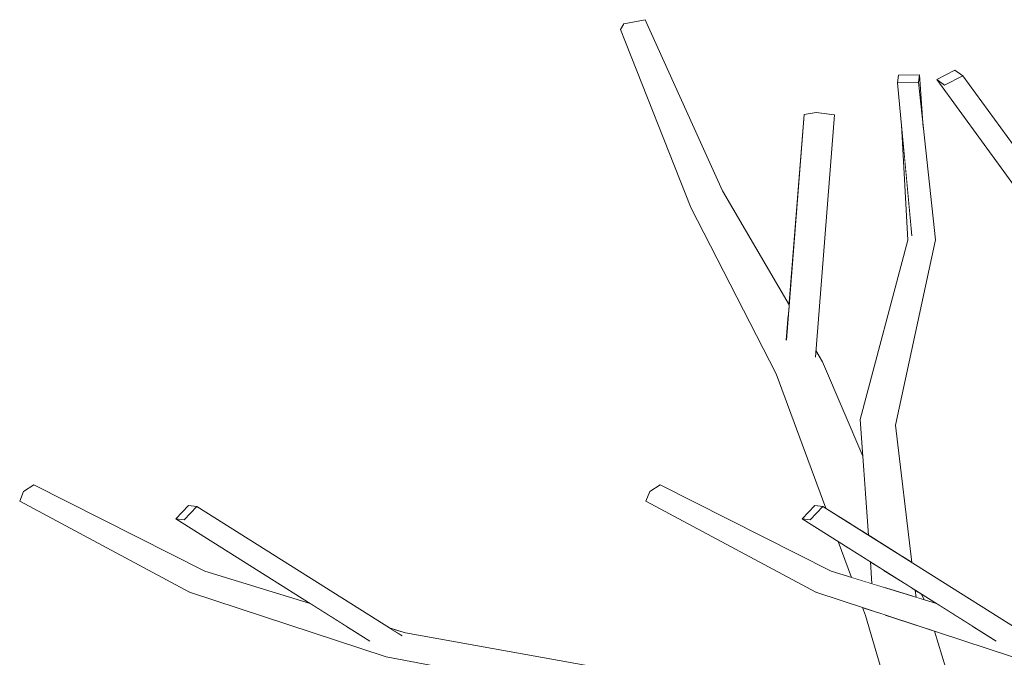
# Model space of a CAD drawing. Extents: x -289599 to -184549, y 66678 to 295474.
# Tile 89 of 256: x -281903 to -281728, y 72221 to 72335. Entities that reach past the tile are written whole.
import ezdxf

# ---------------------------------------------------------------- set-up
doc = ezdxf.new("R2010")
doc.units = 0
doc.header["$MEASUREMENT"] = 0
doc.linetypes.add('Wipeout_Contour', pattern=[1000, 0, -1000])
doc.layers.add('arch drzewa', color=8, linetype='Continuous')
doc.layers.add('arch drzewa_Nr_Pióra__4', color=8, linetype='Continuous', lineweight=9)

msp = doc.modelspace()

# ---------------------------------------------------------------- wipeouts: each hides what was drawn before it
at = {"color": 254, "linetype": 'Wipeout_Contour', "lineweight": 0, "ltscale": 1014524.106120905}
msp.add_wipeout([(-281743.24, 72323.59), (-281742.37, 72315.54), (-281743.03, 72324.9)], dxfattribs=at).dxf.layer = 'arch drzewa'
at = {"color": 254, "linetype": 'Wipeout_Contour', "lineweight": 0, "ltscale": 1352791.671432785}
msp.add_wipeout([(-281778.11, 72304.25), (-281782.78, 72303.94), (-281766.43, 72281.99), (-281766.27, 72283.97)], dxfattribs=at).dxf.layer = 'arch drzewa'
at = {"color": 254, "linetype": 'Wipeout_Contour', "lineweight": 0, "ltscale": 1352703.223021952}
msp.add_wipeout([(-281765.47, 72273.14), (-281752.65, 72250), (-281753.15, 72256.98), (-281760.34, 72273.81)], dxfattribs=at).dxf.layer = 'arch drzewa'
at = {"color": 254, "linetype": 'Wipeout_Contour', "lineweight": 0, "ltscale": 1352663.29531965}
msp.add_wipeout([(-281751.8, 72238.15), (-281757.53, 72241.77), (-281755.16, 72235.37), (-281751.52, 72234.25)], dxfattribs=at).dxf.layer = 'arch drzewa'
at = {"color": 254, "linetype": 'Wipeout_Contour', "lineweight": 0, "ltscale": 1353074.989919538}
msp.add_wipeout([(-281872.7, 72235.49), (-281849.5, 72229.42), (-281851.56, 72230.72), (-281870.35, 72236.48)], dxfattribs=at).dxf.layer = 'arch drzewa'
at = {"color": 254, "linetype": 'Wipeout_Contour', "lineweight": 0, "ltscale": 1352613.772224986}
msp.add_wipeout([(-281743.03, 72232.62), (-281742.38, 72231.45), (-281742.24, 72231.41), (-281742.67, 72232.39)], dxfattribs=at).dxf.layer = 'arch drzewa'
at = {"color": 254, "linetype": 'Wipeout_Contour', "lineweight": 0, "ltscale": 1352578.484218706}
msp.add_wipeout([(-281746.76, 72227.9), (-281734.34, 72192.85), (-281732.24, 72199.64), (-281740.4, 72225.81)], dxfattribs=at).dxf.layer = 'arch drzewa'
at = {"color": 254, "linetype": 'Wipeout_Contour', "lineweight": 0, "ltscale": 1691159.156470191}
msp.add_wipeout([(-281837.4, 72224.92), (-281784.85, 72216.58), (-281834.61, 72225.52), (-281835.78, 72225.32), (-281835.24, 72224.98)], dxfattribs=at).dxf.layer = 'arch drzewa'

# ---------------------------------------------------------------- next in the draw order: wipeouts: each hides what was drawn before it
at = {"color": 254, "linetype": 'Wipeout_Contour', "lineweight": 0, "ltscale": 1352685.156196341}
msp.add_wipeout([(-281765.47, 72273.14), (-281753.22, 72243.6), (-281752.14, 72242.92), (-281752.65, 72250)], dxfattribs=at).dxf.layer = 'arch drzewa'
at = {"color": 254, "linetype": 'Wipeout_Contour', "lineweight": 0, "ltscale": 1014903.469729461}
msp.add_wipeout([(-281870.35, 72236.48), (-281900.8, 72251.89), (-281902.64, 72250.7)], dxfattribs=at).dxf.layer = 'arch drzewa'
at = {"color": 254, "linetype": 'Wipeout_Contour', "lineweight": 0, "ltscale": 1014791.273801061}
msp.add_wipeout([(-281849.5, 72229.42), (-281872.7, 72235.49), (-281846.75, 72227.69)], dxfattribs=at).dxf.layer = 'arch drzewa'
at = {"color": 254, "linetype": 'Wipeout_Contour', "lineweight": 0, "ltscale": 1352615.878126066}
msp.add_wipeout([(-281743.03, 72232.62), (-281743.79, 72233.1), (-281743.64, 72231.83), (-281742.38, 72231.45)], dxfattribs=at).dxf.layer = 'arch drzewa'
at = {"color": 254, "linetype": 'Wipeout_Contour', "lineweight": 0, "ltscale": 2366890.244227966}
msp.add_wipeout([(-281746.76, 72227.9), (-281746.8, 72227.91), (-281709.19, 72106.94), (-281715.32, 72139.21), (-281717.38, 72145), (-281734.96, 72190.84), (-281734.34, 72192.85)], dxfattribs=at).dxf.layer = 'arch drzewa'
at = {"color": 254, "linetype": 'Wipeout_Contour', "lineweight": 0, "ltscale": 1014628.07564384}
msp.add_wipeout([(-281837.73, 72224.97), (-281786.9, 72216.02), (-281784.85, 72216.58)], dxfattribs=at).dxf.layer = 'arch drzewa'

# ---------------------------------------------------------------- next in the draw order: wipeouts: each hides what was drawn before it
at = {"color": 254, "linetype": 'Wipeout_Contour', "lineweight": 0, "ltscale": 1352708.46788298}
msp.add_wipeout([(-281768.58, 72271.62), (-281755.13, 72244.8), (-281753.22, 72243.6), (-281765.47, 72273.14)], dxfattribs=at).dxf.layer = 'arch drzewa'
at = {"color": 254, "linetype": 'Wipeout_Contour', "lineweight": 0, "ltscale": 1352650.240881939}
msp.add_wipeout([(-281747.34, 72262.52), (-281752.16, 72261.77), (-281745.98, 72239.03), (-281744.38, 72238.02)], dxfattribs=at).dxf.layer = 'arch drzewa'
at = {"color": 254, "linetype": 'Wipeout_Contour', "lineweight": 0, "ltscale": 1353066.173902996}
msp.add_wipeout([(-281873.06, 72232.76), (-281844.98, 72226.57), (-281846.75, 72227.69), (-281872.7, 72235.49)], dxfattribs=at).dxf.layer = 'arch drzewa'
at = {"color": 254, "linetype": 'Wipeout_Contour', "lineweight": 0, "ltscale": 1352619.894648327}
msp.add_wipeout([(-281743.79, 72233.1), (-281744.49, 72233.54), (-281744.06, 72231.96), (-281743.64, 72231.83)], dxfattribs=at).dxf.layer = 'arch drzewa'
at = {"color": 254, "linetype": 'Wipeout_Contour', "lineweight": 0, "ltscale": 3043192.350692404}
msp.add_wipeout([(-281752.66, 72228.61), (-281736.01, 72181.36), (-281733.94, 72179.03), (-281734.76, 72177.92), (-281734.79, 72177.88), (-281708.47, 72103.19), (-281709.19, 72106.94), (-281746.8, 72227.91), (-281748.98, 72228.63)], dxfattribs=at).dxf.layer = 'arch drzewa'
at = {"color": 254, "linetype": 'Wipeout_Contour', "lineweight": 0, "ltscale": 1691165.734082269}
msp.add_wipeout([(-281837.91, 72222.68), (-281838.02, 72221.23), (-281786.9, 72216.02), (-281837.44, 72224.92), (-281837.12, 72222.33)], dxfattribs=at).dxf.layer = 'arch drzewa'

# ---------------------------------------------------------------- next in the draw order: wipeouts: each hides what was drawn before it
at = {"color": 254, "linetype": 'Wipeout_Contour', "lineweight": 0, "ltscale": 1014544.25739366}
msp.add_wipeout([(-281761.5, 72275.8), (-281761.53, 72275.41), (-281760.34, 72273.81)], dxfattribs=at).dxf.layer = 'arch drzewa'
at = {"color": 254, "linetype": 'Wipeout_Contour', "lineweight": 0, "ltscale": 1014530.407209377}
msp.add_wipeout([(-281755.13, 72244.8), (-281768.58, 72271.62), (-281759.73, 72247.7)], dxfattribs=at).dxf.layer = 'arch drzewa'
at = {"color": 254, "linetype": 'Wipeout_Contour', "lineweight": 0, "ltscale": 1014490.685456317}
msp.add_wipeout([(-281752.16, 72261.77), (-281750, 72241.56), (-281745.98, 72239.03)], dxfattribs=at).dxf.layer = 'arch drzewa'
at = {"color": 254, "linetype": 'Wipeout_Contour', "lineweight": 0, "ltscale": 1014872.940042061}
msp.add_wipeout([(-281902.64, 72250.7), (-281872.7, 72235.49), (-281870.35, 72236.48)], dxfattribs=at).dxf.layer = 'arch drzewa'
at = {"color": 254, "linetype": 'Wipeout_Contour', "lineweight": 0, "ltscale": 1352631.649535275}
msp.add_wipeout([(-281749.48, 72236.69), (-281749.14, 72233.52), (-281744.06, 72231.96), (-281744.49, 72233.54)], dxfattribs=at).dxf.layer = 'arch drzewa'
at = {"color": 254, "linetype": 'Wipeout_Contour', "lineweight": 0, "ltscale": 1014436.942205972}
msp.add_wipeout([(-281752.66, 72228.61), (-281739.69, 72184.21), (-281736.01, 72181.36)], dxfattribs=at).dxf.layer = 'arch drzewa'
at = {"color": 254, "linetype": 'Wipeout_Contour', "lineweight": 0, "ltscale": 1014729.293107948}
msp.add_wipeout([(-281837.53, 72226.42), (-281837.18, 72226.2), (-281834.61, 72225.52)], dxfattribs=at).dxf.layer = 'arch drzewa'
at = {"color": 254, "linetype": 'Wipeout_Contour', "lineweight": 0, "ltscale": 1014631.918511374}
msp.add_wipeout([(-281838.02, 72221.23), (-281790.41, 72212.28), (-281786.9, 72216.02)], dxfattribs=at).dxf.layer = 'arch drzewa'

# ---------------------------------------------------------------- next in the draw order: wipeouts: each hides what was drawn before it
at = {"color": 254, "linetype": 'Wipeout_Contour', "lineweight": 0, "ltscale": 2705501.616136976}
msp.add_wipeout([(-281782.78, 72303.94), (-281765.47, 72273.14), (-281760.34, 72273.81), (-281761.53, 72275.41), (-281761.59, 72274.72), (-281764.93, 72274.27), (-281766.76, 72277.78), (-281766.43, 72281.99)], dxfattribs=at).dxf.layer = 'arch drzewa'
at = {"color": 254, "linetype": 'Wipeout_Contour', "lineweight": 0, "ltscale": 1014501.602465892}
msp.add_wipeout([(-281747.34, 72262.52), (-281740.2, 72295.52), (-281744.42, 72296.22)], dxfattribs=at).dxf.layer = 'arch drzewa'
at = {"color": 254, "linetype": 'Wipeout_Contour', "lineweight": 0, "ltscale": 1352667.80652441}
msp.add_wipeout([(-281752.16, 72261.77), (-281753.62, 72263.49), (-281750.54, 72241.9), (-281750, 72241.56)], dxfattribs=at).dxf.layer = 'arch drzewa'
at = {"color": 254, "linetype": 'Wipeout_Contour', "lineweight": 0, "ltscale": 1014907.248589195}
msp.add_wipeout([(-281872.7, 72235.49), (-281902.64, 72250.7), (-281903.33, 72248.99)], dxfattribs=at).dxf.layer = 'arch drzewa'
at = {"color": 254, "linetype": 'Wipeout_Contour', "lineweight": 0, "ltscale": 1352643.423612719}
msp.add_wipeout([(-281749.82, 72236.91), (-281749.35, 72233.58), (-281749.14, 72233.52), (-281749.48, 72236.69)], dxfattribs=at).dxf.layer = 'arch drzewa'
at = {"color": 254, "linetype": 'Wipeout_Contour', "lineweight": 0, "ltscale": 1014483.951664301}
msp.add_wipeout([(-281753.18, 72230.01), (-281752.66, 72228.61), (-281748.98, 72228.63)], dxfattribs=at).dxf.layer = 'arch drzewa'
at = {"color": 254, "linetype": 'Wipeout_Contour', "lineweight": 0, "ltscale": 1014727.616953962}
msp.add_wipeout([(-281834.61, 72225.52), (-281837.18, 72226.2), (-281835.78, 72225.32)], dxfattribs=at).dxf.layer = 'arch drzewa'

# ---------------------------------------------------------------- next in the draw order: linework, layer by layer
at = {"layer": 'arch drzewa_Nr_Pióra__4', "linetype": 'Continuous'}
msp.add_line((-281900.8, 72251.89), (-281902.64, 72250.7), dxfattribs=at)

# ---------------------------------------------------------------- next in the draw order: wipeouts: each hides what was drawn before it
at = {"color": 254, "linetype": 'Wipeout_Contour', "lineweight": 0, "ltscale": 1014604.183642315}
msp.add_wipeout([(-281765.47, 72273.14), (-281782.78, 72303.94), (-281783.79, 72301.27)], dxfattribs=at).dxf.layer = 'arch drzewa'
at = {"color": 254, "linetype": 'Wipeout_Contour', "lineweight": 0, "ltscale": 1014500.128372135}
msp.add_wipeout([(-281750.54, 72241.9), (-281753.62, 72263.49), (-281752.14, 72242.92)], dxfattribs=at).dxf.layer = 'arch drzewa'
at = {"color": 254, "linetype": 'Wipeout_Contour', "lineweight": 0, "ltscale": 1352648.218335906}
msp.add_wipeout([(-281751.8, 72238.15), (-281751.52, 72234.25), (-281749.35, 72233.58), (-281749.82, 72236.91)], dxfattribs=at).dxf.layer = 'arch drzewa'
at = {"color": 254, "linetype": 'Wipeout_Contour', "lineweight": 0, "ltscale": 1691267.704276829}
msp.add_wipeout([(-281844.98, 72226.57), (-281873.06, 72232.76), (-281838.02, 72221.23), (-281837.91, 72222.68), (-281841.08, 72224.11)], dxfattribs=at).dxf.layer = 'arch drzewa'

# ---------------------------------------------------------------- next in the draw order: linework, layer by layer
at = {"layer": 'arch drzewa_Nr_Pióra__4', "linetype": 'Continuous'}
msp.add_line((-281790.41, 72212.28), (-281838.02, 72221.23), dxfattribs=at)

# ---------------------------------------------------------------- next in the draw order: wipeouts: each hides what was drawn before it
at = {"color": 254, "linetype": 'Wipeout_Contour', "lineweight": 0, "ltscale": 1014659.42662447}
msp.add_wipeout([(-281778.11, 72304.25), (-281791.92, 72334.74), (-281795.69, 72334.03)], dxfattribs=at).dxf.layer = 'arch drzewa'
at = {"color": 254, "linetype": 'Wipeout_Contour', "lineweight": 0, "ltscale": 1014583.311896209}
msp.add_wipeout([(-281783.79, 72301.27), (-281768.58, 72271.62), (-281765.47, 72273.14)], dxfattribs=at).dxf.layer = 'arch drzewa'
at = {"color": 254, "linetype": 'Wipeout_Contour', "lineweight": 0, "ltscale": 1014505.250428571}
msp.add_wipeout([(-281744.42, 72296.22), (-281752.16, 72261.77), (-281747.34, 72262.52)], dxfattribs=at).dxf.layer = 'arch drzewa'
at = {"color": 254, "linetype": 'Wipeout_Contour', "lineweight": 0, "ltscale": 1014875.042947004}
msp.add_wipeout([(-281903.33, 72248.99), (-281873.06, 72232.76), (-281872.7, 72235.49)], dxfattribs=at).dxf.layer = 'arch drzewa'
at = {"color": 254, "linetype": 'Wipeout_Contour', "lineweight": 0, "ltscale": 1352641.374627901}
msp.add_wipeout([(-281761.15, 72235.49), (-281737.95, 72229.42), (-281740.02, 72230.72), (-281758.8, 72236.48)], dxfattribs=at).dxf.layer = 'arch drzewa'

# ---------------------------------------------------------------- next in the draw order: linework, layer by layer
at = {"layer": 'arch drzewa_Nr_Pióra__4', "linetype": 'Continuous'}
msp.add_line((-281902.64, 72250.7), (-281903.33, 72248.99), dxfattribs=at)

# ---------------------------------------------------------------- next in the draw order: wipeouts: each hides what was drawn before it
at = {"color": 254, "linetype": 'Wipeout_Contour', "lineweight": 0, "ltscale": 1014643.553707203}
msp.add_wipeout([(-281795.69, 72334.03), (-281782.78, 72303.94), (-281778.11, 72304.25)], dxfattribs=at).dxf.layer = 'arch drzewa'
at = {"color": 254, "linetype": 'Wipeout_Contour', "lineweight": 0, "ltscale": 1352747.814722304}
msp.add_wipeout([(-281761.43, 72318.22), (-281764.93, 72274.27), (-281761.59, 72274.72), (-281758.16, 72317.78)], dxfattribs=at).dxf.layer = 'arch drzewa'
at = {"color": 254, "linetype": 'Wipeout_Contour', "lineweight": 0, "ltscale": 1014511.369725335}
msp.add_wipeout([(-281752.16, 72261.77), (-281744.42, 72296.22), (-281745.12, 72295.47)], dxfattribs=at).dxf.layer = 'arch drzewa'
at = {"color": 254, "linetype": 'Wipeout_Contour', "lineweight": 0, "ltscale": 1014578.25965683}
msp.add_wipeout([(-281758.8, 72236.48), (-281789.25, 72251.89), (-281791.09, 72250.7)], dxfattribs=at).dxf.layer = 'arch drzewa'
at = {"color": 254, "linetype": 'Wipeout_Contour', "lineweight": 0, "ltscale": 1353137.126307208}
msp.add_wipeout([(-281874.05, 72245.62), (-281871.8, 72248.03), (-281873.25, 72248.22), (-281875.5, 72245.82)], dxfattribs=at).dxf.layer = 'arch drzewa'
at = {"color": 254, "linetype": 'Wipeout_Contour', "lineweight": 0, "ltscale": 1014466.062070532}
msp.add_wipeout([(-281737.95, 72229.42), (-281761.15, 72235.49), (-281735.2, 72227.69)], dxfattribs=at).dxf.layer = 'arch drzewa'

# ---------------------------------------------------------------- next in the draw order: wipeouts: each hides what was drawn before it
at = {"color": 254, "linetype": 'Wipeout_Contour', "lineweight": 0, "ltscale": 1014667.588110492}
msp.add_wipeout([(-281782.78, 72303.94), (-281795.69, 72334.03), (-281796.32, 72332.97)], dxfattribs=at).dxf.layer = 'arch drzewa'
at = {"color": 254, "linetype": 'Wipeout_Contour', "lineweight": 0, "ltscale": 1352758.799478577}
msp.add_wipeout([(-281764.93, 72274.27), (-281761.43, 72318.22), (-281763.57, 72317.86), (-281766.76, 72277.78)], dxfattribs=at).dxf.layer = 'arch drzewa'
at = {"color": 254, "linetype": 'Wipeout_Contour', "lineweight": 0, "ltscale": 1014511.661227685}
msp.add_wipeout([(-281745.12, 72295.47), (-281753.62, 72263.49), (-281752.16, 72261.77)], dxfattribs=at).dxf.layer = 'arch drzewa'
at = {"color": 254, "linetype": 'Wipeout_Contour', "lineweight": 0, "ltscale": 1691304.572862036}
msp.add_wipeout([(-281875.5, 72245.82), (-281841.08, 72224.11), (-281837.91, 72222.68), (-281837.12, 72222.33), (-281874.05, 72245.62)], dxfattribs=at).dxf.layer = 'arch drzewa'
at = {"color": 254, "linetype": 'Wipeout_Contour', "lineweight": 0, "ltscale": 1352632.557990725}
msp.add_wipeout([(-281761.51, 72232.76), (-281733.43, 72226.57), (-281735.2, 72227.69), (-281761.15, 72235.49)], dxfattribs=at).dxf.layer = 'arch drzewa'

# ---------------------------------------------------------------- next in the draw order: linework, layer by layer
at = {"layer": 'arch drzewa_Nr_Pióra__4', "linetype": 'Continuous'}
for p, q in [((-281791.92, 72334.74), (-281795.69, 72334.03)), ((-281761.43, 72318.22), (-281763.57, 72317.86)), ((-281758.16, 72317.78), (-281761.43, 72318.22)), ((-281766.77, 72277.67), (-281763.57, 72317.86)), ((-281761.59, 72274.61), (-281758.16, 72317.78)), ((-281766.27, 72283.97), (-281778.11, 72304.25)), ((-281760.34, 72273.81), (-281761.5, 72275.8)), ((-281753.15, 72256.98), (-281760.34, 72273.81))]:
    msp.add_line(p, q, dxfattribs=at)

# ---------------------------------------------------------------- next in the draw order: wipeouts: each hides what was drawn before it
at = {"color": 254, "linetype": 'Wipeout_Contour', "lineweight": 0, "ltscale": 1014648.931888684}
msp.add_wipeout([(-281796.32, 72332.97), (-281783.79, 72301.27), (-281782.78, 72303.94)], dxfattribs=at).dxf.layer = 'arch drzewa'
at = {"color": 254, "linetype": 'Wipeout_Contour', "lineweight": 0, "ltscale": 1014521.099246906}
msp.add_wipeout([(-281740.2, 72295.52), (-281743.24, 72323.59), (-281746.97, 72323.52)], dxfattribs=at).dxf.layer = 'arch drzewa'
at = {"color": 254, "linetype": 'Wipeout_Contour', "lineweight": 0, "ltscale": 1014547.729164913}
msp.add_wipeout([(-281791.09, 72250.7), (-281761.15, 72235.49), (-281758.8, 72236.48)], dxfattribs=at).dxf.layer = 'arch drzewa'
at = {"color": 254, "linetype": 'Wipeout_Contour', "lineweight": 0, "ltscale": 2367784.882863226}
msp.add_wipeout([(-281871.8, 72248.03), (-281874.05, 72245.62), (-281837.12, 72222.33), (-281837.44, 72224.92), (-281837.73, 72224.97), (-281837.4, 72224.92), (-281835.24, 72224.98)], dxfattribs=at).dxf.layer = 'arch drzewa'
at = {"color": 254, "linetype": 'Wipeout_Contour', "lineweight": 0, "ltscale": 1690725.683515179}
msp.add_wipeout([(-281733.43, 72226.57), (-281761.51, 72232.76), (-281726.47, 72221.23), (-281726.36, 72222.68), (-281729.54, 72224.11)], dxfattribs=at).dxf.layer = 'arch drzewa'

# ---------------------------------------------------------------- next in the draw order: linework, layer by layer
at = {"layer": 'arch drzewa_Nr_Pióra__4', "linetype": 'Continuous'}
for p, q in [((-281795.69, 72334.03), (-281796.32, 72332.97)), ((-281778.11, 72304.25), (-281791.92, 72334.74)), ((-281783.79, 72301.27), (-281796.32, 72332.97)), ((-281768.58, 72271.62), (-281783.79, 72301.27)), ((-281870.35, 72236.48), (-281900.8, 72251.89)), ((-281873.06, 72232.76), (-281903.33, 72248.99)), ((-281875.5, 72245.82), (-281873.25, 72248.22)), ((-281871.8, 72248.03), (-281874.05, 72245.62)), ((-281873.25, 72248.22), (-281871.8, 72248.03)), ((-281835.2, 72224.95), (-281871.8, 72248.03)), ((-281874.05, 72245.62), (-281875.5, 72245.82)), ((-281840.95, 72224.03), (-281875.5, 72245.82)), ((-281851.56, 72230.72), (-281870.35, 72236.48)), ((-281838.02, 72221.23), (-281873.06, 72232.76)), ((-281834.61, 72225.52), (-281837.53, 72226.42)), ((-281784.85, 72216.58), (-281834.61, 72225.52))]:
    msp.add_line(p, q, dxfattribs=at)

# ---------------------------------------------------------------- next in the draw order: wipeouts: each hides what was drawn before it
at = {"color": 254, "linetype": 'Wipeout_Contour', "lineweight": 0, "ltscale": 1014515.380999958}
msp.add_wipeout([(-281746.97, 72323.52), (-281744.42, 72296.22), (-281740.2, 72295.52)], dxfattribs=at).dxf.layer = 'arch drzewa'
at = {"color": 254, "linetype": 'Wipeout_Contour', "lineweight": 0, "ltscale": 1014582.038131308}
msp.add_wipeout([(-281761.15, 72235.49), (-281791.09, 72250.7), (-281791.78, 72248.99)], dxfattribs=at).dxf.layer = 'arch drzewa'

# ---------------------------------------------------------------- next in the draw order: linework, layer by layer
at = {"layer": 'arch drzewa_Nr_Pióra__4', "linetype": 'Continuous'}
msp.add_line((-281789.25, 72251.89), (-281791.09, 72250.7), dxfattribs=at)

# ---------------------------------------------------------------- next in the draw order: wipeouts: each hides what was drawn before it
at = {"color": 254, "linetype": 'Wipeout_Contour', "lineweight": 0, "ltscale": 1352681.573926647}
msp.add_wipeout([(-281735.32, 72324.72), (-281736.73, 72325.73), (-281739.97, 72324.09), (-281738.57, 72323.08)], dxfattribs=at).dxf.layer = 'arch drzewa'
at = {"color": 254, "linetype": 'Wipeout_Contour', "lineweight": 0, "ltscale": 1352709.972322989}
msp.add_wipeout([(-281743.03, 72324.9), (-281746.76, 72324.84), (-281746.97, 72323.52), (-281743.24, 72323.59)], dxfattribs=at).dxf.layer = 'arch drzewa'
at = {"color": 254, "linetype": 'Wipeout_Contour', "lineweight": 0, "ltscale": 1014517.925080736}
msp.add_wipeout([(-281746.26, 72315.98), (-281745.12, 72295.47), (-281744.42, 72296.22)], dxfattribs=at).dxf.layer = 'arch drzewa'
at = {"color": 254, "linetype": 'Wipeout_Contour', "lineweight": 0, "ltscale": 1014549.831603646}
msp.add_wipeout([(-281791.78, 72248.99), (-281761.51, 72232.76), (-281761.15, 72235.49)], dxfattribs=at).dxf.layer = 'arch drzewa'

# ---------------------------------------------------------------- next in the draw order: linework, layer by layer
at = {"layer": 'arch drzewa_Nr_Pióra__4', "linetype": 'Continuous'}
for p, q in [((-281746.97, 72323.52), (-281746.76, 72324.84)), ((-281743.24, 72323.59), (-281746.97, 72323.52)), ((-281744.42, 72296.22), (-281746.97, 72323.52)), ((-281746.76, 72324.84), (-281743.03, 72324.9)), ((-281743.03, 72324.9), (-281743.24, 72323.59)), ((-281742.37, 72315.54), (-281743.03, 72324.9)), ((-281745.12, 72295.47), (-281746.26, 72315.98)), ((-281753.62, 72263.49), (-281745.12, 72295.47)), ((-281791.09, 72250.7), (-281791.78, 72248.99))]:
    msp.add_line(p, q, dxfattribs=at)

# ---------------------------------------------------------------- next in the draw order: wipeouts: each hides what was drawn before it
at = {"color": 254, "linetype": 'Wipeout_Contour', "lineweight": 0, "ltscale": 2028906.759737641}
msp.add_wipeout([(-281738.57, 72323.08), (-281716.33, 72292.54), (-281716.13, 72292.64), (-281716.2, 72292.78), (-281714.12, 72295.6), (-281735.32, 72324.72)], dxfattribs=at).dxf.layer = 'arch drzewa'
at = {"color": 254, "linetype": 'Wipeout_Contour', "lineweight": 0, "ltscale": 1352703.514286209}
msp.add_wipeout([(-281762.5, 72245.62), (-281760.25, 72248.03), (-281761.7, 72248.22), (-281763.96, 72245.82)], dxfattribs=at).dxf.layer = 'arch drzewa'

# ---------------------------------------------------------------- next in the draw order: wipeouts: each hides what was drawn before it
at = {"color": 254, "linetype": 'Wipeout_Contour', "lineweight": 0, "ltscale": 2367059.262715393}
msp.add_wipeout([(-281738.57, 72323.08), (-281739.97, 72324.09), (-281717.88, 72293.74), (-281717.83, 72294.22), (-281716.48, 72292.72), (-281716.38, 72292.57), (-281716.33, 72292.54)], dxfattribs=at).dxf.layer = 'arch drzewa'
at = {"color": 254, "linetype": 'Wipeout_Contour', "lineweight": 0, "ltscale": 1690762.554081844}
msp.add_wipeout([(-281762.5, 72245.62), (-281763.96, 72245.82), (-281729.54, 72224.11), (-281726.36, 72222.68), (-281725.58, 72222.33)], dxfattribs=at).dxf.layer = 'arch drzewa'

# ---------------------------------------------------------------- next in the draw order: linework, layer by layer
at = {"layer": 'arch drzewa_Nr_Pióra__4', "linetype": 'Continuous'}
for p, q in [((-281739.97, 72324.09), (-281736.73, 72325.73)), ((-281736.73, 72325.73), (-281735.32, 72324.72)), ((-281740.2, 72295.52), (-281743.24, 72323.59)), ((-281738.57, 72323.08), (-281739.97, 72324.09)), ((-281717.88, 72293.74), (-281739.97, 72324.09)), ((-281735.32, 72324.72), (-281738.57, 72323.08)), ((-281714.02, 72295.46), (-281735.32, 72324.72)), ((-281747.34, 72262.52), (-281740.2, 72295.52))]:
    msp.add_line(p, q, dxfattribs=at)

# ---------------------------------------------------------------- next in the draw order: wipeouts: each hides what was drawn before it
at = {"color": 254, "linetype": 'Wipeout_Contour', "lineweight": 0, "ltscale": 2367026.056584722}
msp.add_wipeout([(-281760.25, 72248.03), (-281762.5, 72245.62), (-281725.58, 72222.33), (-281725.9, 72224.92), (-281726.18, 72224.97), (-281725.86, 72224.92), (-281723.7, 72224.98)], dxfattribs=at).dxf.layer = 'arch drzewa'

# ---------------------------------------------------------------- next in the draw order: linework, layer by layer
at = {"layer": 'arch drzewa_Nr_Pióra__4', "linetype": 'Continuous'}
for p, q in [((-281759.73, 72247.7), (-281768.58, 72271.62)), ((-281752.14, 72242.92), (-281753.62, 72263.49)), ((-281744.38, 72238.02), (-281747.34, 72262.52)), ((-281758.8, 72236.48), (-281789.25, 72251.89)), ((-281761.51, 72232.76), (-281791.78, 72248.99)), ((-281763.96, 72245.82), (-281761.7, 72248.22)), ((-281760.25, 72248.03), (-281762.5, 72245.62)), ((-281761.7, 72248.22), (-281760.25, 72248.03)), ((-281723.66, 72224.95), (-281760.25, 72248.03)), ((-281762.5, 72245.62), (-281763.96, 72245.82)), ((-281729.4, 72224.03), (-281763.96, 72245.82)), ((-281755.16, 72235.37), (-281757.53, 72241.77)), ((-281751.52, 72234.25), (-281751.8, 72238.15)), ((-281740.02, 72230.72), (-281758.8, 72236.48)), ((-281726.47, 72221.23), (-281761.51, 72232.76)), ((-281743.64, 72231.83), (-281743.79, 72233.1)), ((-281742.24, 72231.41), (-281742.67, 72232.39)), ((-281752.66, 72228.61), (-281753.18, 72230.01)), ((-281739.59, 72183.87), (-281752.66, 72228.61)), ((-281732.24, 72199.64), (-281740.4, 72225.81))]:
    msp.add_line(p, q, dxfattribs=at)

doc.saveas('drawing.dxf')
